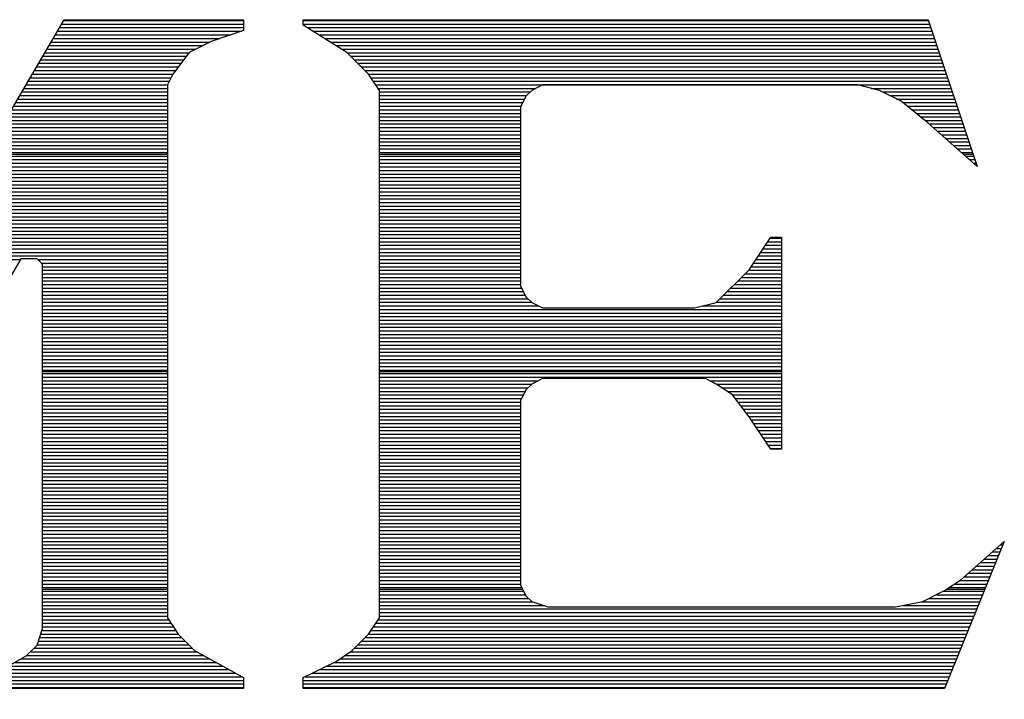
# Model space of a CAD drawing. Extents: x -10 to 137, y -32 to 198.
# Tile 62 of 83: x 47.08 to 50.1, y 135.49 to 137.58. Entities that reach past the tile are written whole.
import ezdxf

# ---------------------------------------------------------------- set-up
doc = ezdxf.new("R2010")
doc.units = 0
doc.layers.add('BG_SILKSCREEN_TOP', color=7, linetype='CONTINUOUS')

msp = doc.modelspace()

# ---------------------------------------------------------------- linework, layer by layer
at = {"layer": 'BG_SILKSCREEN_TOP'}
for points in [[(46.36008, 136.129522), (47.212758, 137.583926)], [(46.36008, 136.129522), (47.212758, 137.583926)], [(46.36008, 136.129522), (47.212758, 137.583926)], [(47.211234, 137.581132), (47.764446, 137.581132)], [(47.212758, 137.583926), (47.764446, 137.583926)], [(47.212758, 137.583926), (47.764446, 137.583926)], [(47.212758, 137.583926), (47.764446, 137.583926)], [(47.764446, 137.583926), (47.764446, 137.550398)], [(47.764446, 137.583926), (47.764446, 137.550398)], [(47.764446, 137.583926), (47.764446, 137.550398)], [(47.948088, 137.567162), (47.948088, 137.583926)], [(47.948088, 137.583926), (49.870614, 137.583926)], [(47.948088, 137.567162), (47.948088, 137.583926)], [(47.948088, 137.583926), (49.870614, 137.583926)], [(47.948088, 137.583926), (49.870614, 137.583926)], [(47.948088, 137.567162), (47.948088, 137.583926)], [(47.948088, 137.581132), (49.87163, 137.581132)], [(49.870614, 137.583926), (50.020982, 137.132314)], [(49.870614, 137.583926), (50.020982, 137.132314)], [(49.870614, 137.583926), (50.020982, 137.132314)], [(47.192184, 137.548366), (47.757842, 137.548366)], [(47.19828, 137.559542), (47.764446, 137.559542)], [(47.20463, 137.57021), (47.764446, 137.57021)], [(47.764446, 137.550398), (47.664116, 137.517124)], [(47.764446, 137.550398), (47.664116, 137.517124)], [(47.764446, 137.550398), (47.664116, 137.517124)], [(47.948088, 137.57021), (49.875186, 137.57021)], [(48.081692, 137.483342), (47.948088, 137.567162)], [(48.081692, 137.483342), (47.948088, 137.567162)], [(48.081692, 137.483342), (47.948088, 137.567162)], [(47.961042, 137.559542), (49.878996, 137.559542)], [(47.978568, 137.548366), (49.882806, 137.548366)], [(47.172626, 137.515346), (47.660814, 137.515346)], [(47.178722, 137.526268), (47.692056, 137.526268)], [(47.185326, 137.537444), (47.725076, 137.537444)], [(47.664116, 137.517124), (47.59706, 137.483342)], [(47.664116, 137.517124), (47.59706, 137.483342)], [(47.664116, 137.517124), (47.59706, 137.483342)], [(47.996094, 137.537444), (49.886108, 137.537444)], [(48.01362, 137.526268), (49.889918, 137.526268)], [(48.031146, 137.515346), (49.893474, 137.515346)], [(47.159672, 137.493502), (47.616872, 137.493502)], [(47.166276, 137.504678), (47.63897, 137.504678)], [(48.048672, 137.504678), (49.897284, 137.504678)], [(48.066198, 137.493502), (49.901094, 137.493502)], [(47.140622, 137.460482), (47.580042, 137.460482)], [(47.146718, 137.471404), (47.587916, 137.471404)], [(47.153322, 137.48258), (47.596298, 137.48258)], [(47.59706, 137.483342), (47.546768, 137.41654)], [(47.59706, 137.483342), (47.546768, 137.41654)], [(47.59706, 137.483342), (47.546768, 137.41654)], [(48.148748, 137.41654), (48.081692, 137.483342)], [(48.148748, 137.41654), (48.081692, 137.483342)], [(48.148748, 137.41654), (48.081692, 137.483342)], [(48.082962, 137.48258), (49.904396, 137.48258)], [(48.093884, 137.471404), (49.907952, 137.471404)], [(48.10506, 137.460482), (49.911762, 137.460482)], [(47.121318, 137.427716), (47.55515, 137.427716)], [(47.127414, 137.438638), (47.563532, 137.438638)], [(47.134272, 137.449814), (47.57166, 137.449814)], [(48.115982, 137.449814), (49.915064, 137.449814)], [(48.127158, 137.438638), (49.918874, 137.438638)], [(48.137826, 137.427716), (49.922684, 137.427716)], [(47.10176, 137.39495), (47.5361, 137.39495)], [(47.108364, 137.405618), (47.541434, 137.405618)], [(47.114714, 137.41654), (47.546768, 137.41654)], [(47.546768, 137.41654), (47.530512, 137.38352)], [(47.546768, 137.41654), (47.530512, 137.38352)], [(47.546768, 137.41654), (47.530512, 137.38352)], [(48.182276, 137.366756), (48.148748, 137.41654)], [(48.182276, 137.366756), (48.148748, 137.41654)], [(48.148748, 137.41654), (49.92624, 137.41654)], [(48.182276, 137.366756), (48.148748, 137.41654)], [(48.156114, 137.405618), (49.93005, 137.405618)], [(48.163734, 137.39495), (49.933352, 137.39495)], [(47.089314, 137.372852), (47.530512, 137.372852)], [(47.09541, 137.383774), (47.530512, 137.383774)], [(47.530512, 137.38352), (47.530512, 135.744712)], [(47.530512, 137.38352), (47.530512, 135.744712)], [(47.530512, 137.38352), (47.530512, 135.744712)], [(48.170846, 137.383774), (49.937162, 137.383774)], [(48.178212, 137.372852), (48.663098, 137.372852)], [(48.182276, 135.744712), (48.182276, 137.366756)], [(48.182276, 135.744712), (48.182276, 137.366756)], [(48.182276, 135.744712), (48.182276, 137.366756)], [(48.650652, 137.366756), (48.63338, 137.349484)], [(48.650652, 137.366756), (48.63338, 137.349484)], [(48.650652, 137.366756), (48.63338, 137.349484)], [(48.683672, 137.38352), (48.650652, 137.366756)], [(48.683672, 137.38352), (48.650652, 137.366756)], [(48.683672, 137.38352), (48.650652, 137.366756)], [(49.653444, 137.38352), (48.683672, 137.38352)], [(49.653444, 137.38352), (48.683672, 137.38352)], [(49.653444, 137.38352), (48.683672, 137.38352)], [(49.7205, 137.366756), (49.653444, 137.38352)], [(49.7205, 137.366756), (49.653444, 137.38352)], [(49.7205, 137.366756), (49.653444, 137.38352)], [(49.694846, 137.372852), (49.940972, 137.372852)], [(49.787048, 137.333228), (49.7205, 137.366756)], [(49.787048, 137.333228), (49.7205, 137.366756)], [(49.787048, 137.333228), (49.7205, 137.366756)], [(47.069756, 137.340086), (47.530512, 137.340086)], [(47.07636, 137.350754), (47.530512, 137.350754)], [(47.08271, 137.361676), (47.530512, 137.361676)], [(48.182276, 137.361676), (48.645572, 137.361676)], [(48.182276, 137.350754), (48.63465, 137.350754)], [(48.182276, 137.340086), (48.628808, 137.340086)], [(48.63338, 137.349484), (48.616616, 137.316464)], [(48.63338, 137.349484), (48.616616, 137.316464)], [(48.63338, 137.349484), (48.616616, 137.316464)], [(49.729644, 137.361676), (49.944528, 137.361676)], [(49.751234, 137.350754), (49.948338, 137.350754)], [(49.773332, 137.340086), (49.95164, 137.340086)], [(49.870614, 137.266172), (49.787048, 137.333228)], [(49.870614, 137.266172), (49.787048, 137.333228)], [(49.870614, 137.266172), (49.787048, 137.333228)], [(47.050452, 137.306812), (47.530512, 137.306812)], [(47.056802, 137.317988), (47.530512, 137.317988)], [(47.063406, 137.32891), (47.530512, 137.32891)], [(48.182276, 137.32891), (48.62322, 137.32891)], [(48.182276, 137.317988), (48.617886, 137.317988)], [(48.182276, 137.306812), (48.616616, 137.306812)], [(48.616616, 137.316464), (48.616616, 136.764776)], [(48.616616, 137.316464), (48.616616, 136.764776)], [(48.616616, 137.316464), (48.616616, 136.764776)], [(49.792128, 137.32891), (49.95545, 137.32891)], [(49.805844, 137.317988), (49.95926, 137.317988)], [(49.81956, 137.306812), (49.962816, 137.306812)], [(47.031402, 137.274046), (47.530512, 137.274046)], [(47.037752, 137.285222), (47.530512, 137.285222)], [(47.043848, 137.29589), (47.530512, 137.29589)], [(48.182276, 137.29589), (48.616616, 137.29589)], [(48.182276, 137.285222), (48.616616, 137.285222)], [(48.182276, 137.274046), (48.616616, 137.274046)], [(49.833276, 137.29589), (49.966626, 137.29589)], [(49.846992, 137.285222), (49.969928, 137.285222)], [(49.860708, 137.274046), (49.973738, 137.274046)], [(47.018448, 137.252456), (47.530512, 137.252456)], [(47.024798, 137.263378), (47.530512, 137.263378)], [(48.182276, 137.263378), (48.616616, 137.263378)], [(48.182276, 137.252456), (48.616616, 137.252456)], [(50.020982, 137.132314), (49.870614, 137.266172)], [(50.020982, 137.132314), (49.870614, 137.266172)], [(50.020982, 137.132314), (49.870614, 137.266172)], [(49.873916, 137.263378), (49.977548, 137.263378)], [(49.886108, 137.252456), (49.981104, 137.252456)], [(46.99889, 137.219182), (47.530512, 137.219182)], [(47.005494, 137.230358), (47.530512, 137.230358)], [(47.011844, 137.24128), (47.530512, 137.24128)], [(48.182276, 137.24128), (48.616616, 137.24128)], [(48.182276, 137.230358), (48.616616, 137.230358)], [(48.182276, 137.219182), (48.616616, 137.219182)], [(49.898808, 137.24128), (49.984914, 137.24128)], [(49.911, 137.230358), (49.988216, 137.230358)], [(49.923192, 137.219182), (49.992026, 137.219182)], [(46.97984, 137.186416), (47.530512, 137.186416)], [(46.986444, 137.197592), (47.530512, 137.197592)], [(46.99254, 137.208514), (47.530512, 137.208514)], [(48.182276, 137.208514), (48.616616, 137.208514)], [(48.182276, 137.197592), (48.616616, 137.197592)], [(48.182276, 137.186416), (48.616616, 137.186416)], [(49.935638, 137.208514), (49.995836, 137.208514)], [(49.94783, 137.197592), (49.999392, 137.197592)], [(49.96053, 137.186416), (50.003202, 137.186416)], [(46.960536, 137.15365), (47.530512, 137.15365)], [(46.966886, 137.164318), (47.530512, 137.164318)], [(46.970696, 137.170922), (47.530512, 137.170922)], [(46.97349, 137.175494), (47.530512, 137.175494)], [(48.182276, 137.175494), (48.616616, 137.175494)], [(48.182276, 137.170922), (48.616616, 137.170922)], [(48.182276, 137.164318), (48.616616, 137.164318)], [(48.182276, 137.15365), (48.616616, 137.15365)], [(49.972722, 137.175494), (50.006504, 137.175494)], [(49.978056, 137.170922), (50.008536, 137.170922)], [(49.984914, 137.164318), (50.010314, 137.164318)], [(49.99736, 137.15365), (50.014124, 137.15365)], [(46.940978, 137.12063), (47.530512, 137.12063)], [(46.947582, 137.131552), (47.530512, 137.131552)], [(46.953932, 137.142728), (47.530512, 137.142728)], [(48.182276, 137.142728), (48.616616, 137.142728)], [(48.182276, 137.131552), (48.616616, 137.131552)], [(48.182276, 137.12063), (48.616616, 137.12063)], [(50.009552, 137.142728), (50.01768, 137.142728)], [(46.928532, 137.098786), (47.530512, 137.098786)], [(46.934882, 137.109454), (47.530512, 137.109454)], [(48.182276, 137.109454), (48.616616, 137.109454)], [(48.182276, 137.098786), (48.616616, 137.098786)], [(46.908974, 137.065766), (47.530512, 137.065766)], [(46.915578, 137.076688), (47.530512, 137.076688)], [(46.921928, 137.087864), (47.530512, 137.087864)], [(48.182276, 137.087864), (48.616616, 137.087864)], [(48.182276, 137.076688), (48.616616, 137.076688)], [(48.182276, 137.065766), (48.616616, 137.065766)], [(46.88967, 137.033), (47.530512, 137.033)], [(46.89602, 137.043922), (47.530512, 137.043922)], [(46.902624, 137.05459), (47.530512, 137.05459)], [(48.182276, 137.05459), (48.616616, 137.05459)], [(48.182276, 137.043922), (48.616616, 137.043922)], [(48.182276, 137.033), (48.616616, 137.033)], [(46.87062, 137.000234), (47.530512, 137.000234)], [(46.87697, 137.011156), (47.530512, 137.011156)], [(46.883574, 137.021824), (47.530512, 137.021824)], [(48.182276, 137.021824), (48.616616, 137.021824)], [(48.182276, 137.011156), (48.616616, 137.011156)], [(48.182276, 137.000234), (48.616616, 137.000234)], [(46.857666, 136.978136), (47.530512, 136.978136)], [(46.864016, 136.989058), (47.530512, 136.989058)], [(48.182276, 136.989058), (48.616616, 136.989058)], [(48.182276, 136.978136), (48.616616, 136.978136)], [(46.838108, 136.94537), (47.530512, 136.94537)], [(46.844712, 136.956292), (47.530512, 136.956292)], [(46.85157, 136.967468), (47.530512, 136.967468)], [(48.182276, 136.967468), (48.616616, 136.967468)], [(48.182276, 136.956292), (48.616616, 136.956292)], [(48.182276, 136.94537), (48.616616, 136.94537)], [(46.819058, 136.912604), (47.530512, 136.912604)], [(46.825662, 136.923272), (47.530512, 136.923272)], [(46.832012, 136.934194), (47.530512, 136.934194)], [(48.182276, 136.934194), (48.616616, 136.934194)], [(48.182276, 136.923272), (48.616616, 136.923272)], [(48.182276, 136.912604), (48.616616, 136.912604)], [(49.31918, 136.81456), (49.385982, 136.915144)], [(49.31918, 136.81456), (49.385982, 136.915144)], [(49.31918, 136.81456), (49.385982, 136.915144)], [(49.38395, 136.912604), (49.419002, 136.912604)], [(49.385982, 136.915144), (49.419002, 136.915144)], [(49.385982, 136.915144), (49.419002, 136.915144)], [(49.385982, 136.915144), (49.419002, 136.915144)], [(49.419002, 136.915144), (49.419002, 136.26338)], [(49.419002, 136.915144), (49.419002, 136.26338)], [(49.419002, 136.915144), (49.419002, 136.26338)], [(46.800008, 136.87933), (47.530512, 136.87933)], [(46.806104, 136.890506), (47.530512, 136.890506)], [(46.812708, 136.901428), (47.530512, 136.901428)], [(48.182276, 136.901428), (48.616616, 136.901428)], [(48.182276, 136.890506), (48.616616, 136.890506)], [(48.182276, 136.87933), (48.616616, 136.87933)], [(49.361852, 136.87933), (49.419002, 136.87933)], [(49.369472, 136.890506), (49.419002, 136.890506)], [(49.376838, 136.901428), (49.419002, 136.901428)], [(47.0789, 136.848596), (46.293278, 135.494522)], [(47.0789, 136.848596), (46.293278, 135.494522)], [(47.0789, 136.848596), (46.293278, 135.494522)], [(46.7868, 136.85774), (47.530512, 136.85774)], [(46.79315, 136.868408), (47.530512, 136.868408)], [(47.129192, 136.848596), (47.0789, 136.848596)], [(47.129192, 136.848596), (47.0789, 136.848596)], [(47.129192, 136.848596), (47.0789, 136.848596)], [(47.145702, 136.831832), (47.129192, 136.848596)], [(47.145702, 136.831832), (47.129192, 136.848596)], [(47.145702, 136.831832), (47.129192, 136.848596)], [(48.182276, 136.868408), (48.616616, 136.868408)], [(48.182276, 136.85774), (48.616616, 136.85774)], [(49.347374, 136.85774), (49.419002, 136.85774)], [(49.35474, 136.868408), (49.419002, 136.868408)], [(46.780704, 136.846564), (47.077884, 136.846564)], [(47.130716, 136.846564), (47.530512, 136.846564)], [(47.141892, 136.835642), (47.530512, 136.835642)], [(47.145702, 135.711692), (47.145702, 136.831832)], [(47.145702, 135.711692), (47.145702, 136.831832)], [(47.145702, 135.711692), (47.145702, 136.831832)], [(47.145702, 136.824466), (47.530512, 136.824466)], [(48.182276, 136.846564), (48.616616, 136.846564)], [(48.182276, 136.835642), (48.616616, 136.835642)], [(48.182276, 136.824466), (48.616616, 136.824466)], [(49.325276, 136.824466), (49.419002, 136.824466)], [(49.332896, 136.835642), (49.419002, 136.835642)], [(49.340262, 136.846564), (49.419002, 136.846564)], [(47.145702, 136.813544), (47.530512, 136.813544)], [(47.145702, 136.802876), (47.530512, 136.802876)], [(47.145702, 136.7917), (47.530512, 136.7917)], [(48.182276, 136.813544), (48.616616, 136.813544)], [(48.182276, 136.802876), (48.616616, 136.802876)], [(48.182276, 136.7917), (48.616616, 136.7917)], [(49.218596, 136.714738), (49.31918, 136.81456)], [(49.218596, 136.714738), (49.31918, 136.81456)], [(49.218596, 136.714738), (49.31918, 136.81456)], [(49.295558, 136.7917), (49.419002, 136.7917)], [(49.306734, 136.802876), (49.419002, 136.802876)], [(49.317656, 136.813544), (49.419002, 136.813544)], [(47.145702, 136.780778), (47.530512, 136.780778)], [(47.145702, 136.769602), (47.530512, 136.769602)], [(47.145702, 136.75868), (47.530512, 136.75868)], [(48.182276, 136.780778), (48.616616, 136.780778)], [(48.182276, 136.769602), (48.616616, 136.769602)], [(48.182276, 136.75868), (48.619664, 136.75868)], [(48.616616, 136.764776), (48.63338, 136.731248)], [(48.616616, 136.764776), (48.63338, 136.731248)], [(48.616616, 136.764776), (48.63338, 136.731248)], [(49.2633, 136.75868), (49.419002, 136.75868)], [(49.273968, 136.769602), (49.419002, 136.769602)], [(49.28489, 136.780778), (49.419002, 136.780778)], [(47.145702, 136.748012), (47.530512, 136.748012)], [(47.145702, 136.736836), (47.530512, 136.736836)], [(48.182276, 136.748012), (48.625506, 136.748012)], [(48.182276, 136.736836), (48.63084, 136.736836)], [(48.63338, 136.731248), (48.650652, 136.714738)], [(48.63338, 136.731248), (48.650652, 136.714738)], [(48.63338, 136.731248), (48.650652, 136.714738)], [(49.241202, 136.736836), (49.419002, 136.736836)], [(49.252124, 136.748012), (49.419002, 136.748012)], [(47.145702, 136.726168), (47.530512, 136.726168)], [(47.145702, 136.715246), (47.530512, 136.715246)], [(47.145702, 136.70407), (47.530512, 136.70407)], [(48.182276, 136.726168), (48.639222, 136.726168)], [(48.182276, 136.715246), (48.64989, 136.715246)], [(48.182276, 136.70407), (48.67148, 136.70407)], [(48.650652, 136.714738), (48.683672, 136.697974)], [(48.650652, 136.714738), (48.683672, 136.697974)], [(48.650652, 136.714738), (48.683672, 136.697974)], [(48.683672, 136.697974), (49.15154, 136.697974)], [(48.683672, 136.697974), (49.15154, 136.697974)], [(48.683672, 136.697974), (49.15154, 136.697974)], [(49.15154, 136.697974), (49.218596, 136.714738)], [(49.15154, 136.697974), (49.218596, 136.714738)], [(49.15154, 136.697974), (49.218596, 136.714738)], [(49.176686, 136.70407), (49.419002, 136.70407)], [(49.219104, 136.715246), (49.419002, 136.715246)], [(49.230026, 136.726168), (49.419002, 136.726168)], [(47.145702, 136.693148), (47.530512, 136.693148)], [(47.145702, 136.681972), (47.530512, 136.681972)], [(47.145702, 136.671304), (47.530512, 136.671304)], [(48.182276, 136.693148), (49.419002, 136.693148)], [(48.182276, 136.681972), (49.419002, 136.681972)], [(48.182276, 136.671304), (49.419002, 136.671304)], [(47.145702, 136.660382), (47.530512, 136.660382)], [(47.145702, 136.649206), (47.530512, 136.649206)], [(47.145702, 136.638284), (47.530512, 136.638284)], [(48.182276, 136.660382), (49.419002, 136.660382)], [(48.182276, 136.649206), (49.419002, 136.649206)], [(48.182276, 136.638284), (49.419002, 136.638284)], [(47.145702, 136.627108), (47.530512, 136.627108)], [(47.145702, 136.61644), (47.530512, 136.61644)], [(48.182276, 136.627108), (49.419002, 136.627108)], [(48.182276, 136.61644), (49.419002, 136.61644)], [(47.145702, 136.605518), (47.530512, 136.605518)], [(47.145702, 136.594342), (47.530512, 136.594342)], [(47.145702, 136.58342), (47.530512, 136.58342)], [(48.182276, 136.605518), (49.419002, 136.605518)], [(48.182276, 136.594342), (49.419002, 136.594342)], [(48.182276, 136.58342), (49.419002, 136.58342)], [(47.145702, 136.572244), (47.530512, 136.572244)], [(47.145702, 136.561576), (47.530512, 136.561576)], [(47.145702, 136.550654), (47.530512, 136.550654)], [(48.182276, 136.572244), (49.419002, 136.572244)], [(48.182276, 136.561576), (49.419002, 136.561576)], [(48.182276, 136.550654), (49.419002, 136.550654)], [(47.145702, 136.539478), (47.530512, 136.539478)], [(47.145702, 136.528556), (47.530512, 136.528556)], [(47.145702, 136.51738), (47.530512, 136.51738)], [(48.182276, 136.539478), (49.419002, 136.539478)], [(48.182276, 136.528556), (49.419002, 136.528556)], [(48.182276, 136.51738), (49.419002, 136.51738)], [(47.145702, 136.506712), (47.530512, 136.506712)], [(47.145702, 136.50214), (47.530512, 136.50214)], [(47.145702, 136.49579), (47.530512, 136.49579)], [(47.145702, 136.484614), (47.530512, 136.484614)], [(48.182276, 136.506712), (49.419002, 136.506712)], [(48.182276, 136.50214), (49.419002, 136.50214)], [(48.182276, 136.49579), (49.419002, 136.49579)], [(48.182276, 136.484614), (49.419002, 136.484614)], [(47.145702, 136.473692), (47.530512, 136.473692)], [(47.145702, 136.463024), (47.530512, 136.463024)], [(48.182276, 136.473692), (48.670464, 136.473692)], [(48.182276, 136.463024), (48.649382, 136.463024)], [(48.650652, 136.463786), (48.63338, 136.447276)], [(48.650652, 136.463786), (48.63338, 136.447276)], [(48.650652, 136.463786), (48.63338, 136.447276)], [(48.683672, 136.48055), (48.650652, 136.463786)], [(48.683672, 136.48055), (48.650652, 136.463786)], [(48.683672, 136.48055), (48.650652, 136.463786)], [(49.185576, 136.48055), (48.683672, 136.48055)], [(49.185576, 136.48055), (48.683672, 136.48055)], [(49.185576, 136.48055), (48.683672, 136.48055)], [(49.218596, 136.463786), (49.185576, 136.48055)], [(49.218596, 136.463786), (49.185576, 136.48055)], [(49.218596, 136.463786), (49.185576, 136.48055)], [(49.19853, 136.473692), (49.419002, 136.473692)], [(49.268888, 136.430512), (49.218596, 136.463786)], [(49.268888, 136.430512), (49.218596, 136.463786)], [(49.268888, 136.430512), (49.218596, 136.463786)], [(49.22012, 136.463024), (49.419002, 136.463024)], [(47.145702, 136.451848), (47.530512, 136.451848)], [(47.145702, 136.440926), (47.530512, 136.440926)], [(47.145702, 136.430258), (47.530512, 136.430258)], [(48.182276, 136.451848), (48.63846, 136.451848)], [(48.182276, 136.440926), (48.630332, 136.440926)], [(48.182276, 136.430258), (48.624998, 136.430258)], [(48.63338, 136.447276), (48.616616, 136.413494)], [(48.63338, 136.447276), (48.616616, 136.413494)], [(48.63338, 136.447276), (48.616616, 136.413494)], [(49.23663, 136.451848), (49.419002, 136.451848)], [(49.252886, 136.440926), (49.419002, 136.440926)], [(49.31918, 136.363456), (49.268888, 136.430512)], [(49.31918, 136.363456), (49.268888, 136.430512)], [(49.31918, 136.363456), (49.268888, 136.430512)], [(49.269396, 136.430258), (49.419002, 136.430258)], [(47.145702, 136.419082), (47.530512, 136.419082)], [(47.145702, 136.40816), (47.530512, 136.40816)], [(47.145702, 136.396984), (47.530512, 136.396984)], [(48.182276, 136.419082), (48.619664, 136.419082)], [(48.182276, 136.40816), (48.616616, 136.40816)], [(48.182276, 136.396984), (48.616616, 136.396984)], [(48.616616, 136.413494), (48.616616, 135.845296)], [(48.616616, 136.413494), (48.616616, 135.845296)], [(48.616616, 136.413494), (48.616616, 135.845296)], [(49.27727, 136.419082), (49.419002, 136.419082)], [(49.285652, 136.40816), (49.419002, 136.40816)], [(49.294034, 136.396984), (49.419002, 136.396984)], [(47.145702, 136.386062), (47.530512, 136.386062)], [(47.145702, 136.375394), (47.530512, 136.375394)], [(47.145702, 136.364218), (47.530512, 136.364218)], [(48.182276, 136.386062), (48.616616, 136.386062)], [(48.182276, 136.375394), (48.616616, 136.375394)], [(48.182276, 136.364218), (48.616616, 136.364218)], [(49.302162, 136.386062), (49.419002, 136.386062)], [(49.310036, 136.375394), (49.419002, 136.375394)], [(49.318418, 136.364218), (49.419002, 136.364218)], [(49.385982, 136.26338), (49.31918, 136.363456)], [(49.385982, 136.26338), (49.31918, 136.363456)], [(49.385982, 136.26338), (49.31918, 136.363456)], [(47.145702, 136.353296), (47.530512, 136.353296)], [(47.145702, 136.34212), (47.530512, 136.34212)], [(48.182276, 136.353296), (48.616616, 136.353296)], [(48.182276, 136.34212), (48.616616, 136.34212)], [(49.326038, 136.353296), (49.419002, 136.353296)], [(49.333404, 136.34212), (49.419002, 136.34212)], [(47.145702, 136.331198), (47.530512, 136.331198)], [(47.145702, 136.32053), (47.530512, 136.32053)], [(47.145702, 136.309354), (47.530512, 136.309354)], [(48.182276, 136.331198), (48.616616, 136.331198)], [(48.182276, 136.32053), (48.616616, 136.32053)], [(48.182276, 136.309354), (48.616616, 136.309354)], [(49.340516, 136.331198), (49.419002, 136.331198)], [(49.347882, 136.32053), (49.419002, 136.32053)], [(49.354994, 136.309354), (49.419002, 136.309354)], [(47.145702, 136.298432), (47.530512, 136.298432)], [(47.145702, 136.287256), (47.530512, 136.287256)], [(47.145702, 136.276334), (47.530512, 136.276334)], [(48.182276, 136.298432), (48.616616, 136.298432)], [(48.182276, 136.287256), (48.616616, 136.287256)], [(48.182276, 136.276334), (48.616616, 136.276334)], [(49.362614, 136.298432), (49.419002, 136.298432)], [(49.36998, 136.287256), (49.419002, 136.287256)], [(49.376838, 136.276334), (49.419002, 136.276334)], [(47.145702, 136.265666), (47.530512, 136.265666)], [(47.145702, 136.25449), (47.530512, 136.25449)], [(47.145702, 136.243568), (47.530512, 136.243568)], [(48.182276, 136.265666), (48.616616, 136.265666)], [(48.182276, 136.25449), (48.616616, 136.25449)], [(48.182276, 136.243568), (48.616616, 136.243568)], [(49.384458, 136.265666), (49.419002, 136.265666)], [(49.419002, 136.26338), (49.385982, 136.26338)], [(49.419002, 136.26338), (49.385982, 136.26338)], [(49.419002, 136.26338), (49.385982, 136.26338)], [(47.145702, 136.232392), (47.530512, 136.232392)], [(47.145702, 136.22147), (47.530512, 136.22147)], [(48.182276, 136.232392), (48.616616, 136.232392)], [(48.182276, 136.22147), (48.616616, 136.22147)], [(47.145702, 136.210802), (47.530512, 136.210802)], [(47.145702, 136.199626), (47.530512, 136.199626)], [(47.145702, 136.188704), (47.530512, 136.188704)], [(48.182276, 136.210802), (48.616616, 136.210802)], [(48.182276, 136.199626), (48.616616, 136.199626)], [(48.182276, 136.188704), (48.616616, 136.188704)], [(47.145702, 136.178036), (47.530512, 136.178036)], [(47.145702, 136.16686), (47.530512, 136.16686)], [(47.145702, 136.155938), (47.530512, 136.155938)], [(48.182276, 136.178036), (48.616616, 136.178036)], [(48.182276, 136.16686), (48.616616, 136.16686)], [(48.182276, 136.155938), (48.616616, 136.155938)], [(47.145702, 136.144762), (47.530512, 136.144762)], [(47.145702, 136.134094), (47.530512, 136.134094)], [(47.145702, 136.123172), (47.530512, 136.123172)], [(48.182276, 136.144762), (48.616616, 136.144762)], [(48.182276, 136.134094), (48.616616, 136.134094)], [(48.182276, 136.123172), (48.616616, 136.123172)], [(47.145702, 136.111996), (47.530512, 136.111996)], [(47.145702, 136.101074), (47.530512, 136.101074)], [(48.182276, 136.111996), (48.616616, 136.111996)], [(48.182276, 136.101074), (48.616616, 136.101074)], [(47.145702, 136.089898), (47.530512, 136.089898)], [(47.145702, 136.07923), (47.530512, 136.07923)], [(47.145702, 136.068308), (47.530512, 136.068308)], [(48.182276, 136.089898), (48.616616, 136.089898)], [(48.182276, 136.07923), (48.616616, 136.07923)], [(48.182276, 136.068308), (48.616616, 136.068308)], [(47.145702, 136.057132), (47.530512, 136.057132)], [(47.145702, 136.04621), (47.530512, 136.04621)], [(47.145702, 136.035034), (47.530512, 136.035034)], [(48.182276, 136.057132), (48.616616, 136.057132)], [(48.182276, 136.04621), (48.616616, 136.04621)], [(48.182276, 136.035034), (48.616616, 136.035034)], [(47.145702, 136.024366), (47.530512, 136.024366)], [(47.145702, 136.013444), (47.530512, 136.013444)], [(47.145702, 136.002268), (47.530512, 136.002268)], [(48.182276, 136.024366), (48.616616, 136.024366)], [(48.182276, 136.013444), (48.616616, 136.013444)], [(48.182276, 136.002268), (48.616616, 136.002268)], [(47.145702, 135.991346), (47.530512, 135.991346)], [(47.145702, 135.98017), (47.530512, 135.98017)], [(48.182276, 135.991346), (48.616616, 135.991346)], [(48.182276, 135.98017), (48.616616, 135.98017)], [(50.104548, 135.979154), (49.920906, 135.527542)], [(50.104548, 135.979154), (49.920906, 135.527542)], [(50.104548, 135.979154), (49.920906, 135.527542)], [(49.97069, 135.86206), (50.104548, 135.979154)], [(49.97069, 135.86206), (50.104548, 135.979154)], [(49.97069, 135.86206), (50.104548, 135.979154)], [(47.145702, 135.969502), (47.530512, 135.969502)], [(47.145702, 135.95858), (47.530512, 135.95858)], [(47.145702, 135.947404), (47.530512, 135.947404)], [(48.182276, 135.969502), (48.616616, 135.969502)], [(48.182276, 135.95858), (48.616616, 135.95858)], [(48.182276, 135.947404), (48.616616, 135.947404)], [(50.068734, 135.947404), (50.091848, 135.947404)], [(50.08118, 135.95858), (50.09642, 135.95858)], [(50.09388, 135.969502), (50.100738, 135.969502)], [(47.145702, 135.936482), (47.530512, 135.936482)], [(47.145702, 135.925306), (47.530512, 135.925306)], [(47.145702, 135.914638), (47.530512, 135.914638)], [(48.182276, 135.936482), (48.616616, 135.936482)], [(48.182276, 135.925306), (48.616616, 135.925306)], [(48.182276, 135.914638), (48.616616, 135.914638)], [(50.031396, 135.914638), (50.07864, 135.914638)], [(50.043588, 135.925306), (50.082704, 135.925306)], [(50.056034, 135.936482), (50.087276, 135.936482)], [(47.145702, 135.903716), (47.530512, 135.903716)], [(47.145702, 135.893048), (47.530512, 135.893048)], [(47.145702, 135.881872), (47.530512, 135.881872)], [(48.182276, 135.903716), (48.616616, 135.903716)], [(48.182276, 135.893048), (48.616616, 135.893048)], [(48.182276, 135.881872), (48.616616, 135.881872)], [(49.99355, 135.881872), (50.064924, 135.881872)], [(50.00625, 135.893048), (50.069496, 135.893048)], [(50.018696, 135.903716), (50.074068, 135.903716)], [(47.145702, 135.87095), (47.530512, 135.87095)], [(47.145702, 135.859774), (47.530512, 135.859774)], [(47.145702, 135.848852), (47.530512, 135.848852)], [(48.182276, 135.87095), (48.616616, 135.87095)], [(48.182276, 135.859774), (48.616616, 135.859774)], [(48.182276, 135.848852), (48.616616, 135.848852)], [(49.920906, 135.828532), (49.97069, 135.86206)], [(49.920906, 135.828532), (49.97069, 135.86206)], [(49.920906, 135.828532), (49.97069, 135.86206)], [(49.951386, 135.848852), (50.051462, 135.848852)], [(49.967642, 135.859774), (50.056034, 135.859774)], [(49.981104, 135.87095), (50.060606, 135.87095)], [(47.145702, 135.838184), (47.530512, 135.838184)], [(47.145702, 135.833612), (47.530512, 135.833612)], [(47.145702, 135.827008), (47.530512, 135.827008)], [(48.182276, 135.838184), (48.620934, 135.838184)], [(48.182276, 135.833612), (48.622712, 135.833612)], [(48.182276, 135.827008), (48.626268, 135.827008)], [(48.616616, 135.845296), (48.63338, 135.811768)], [(48.616616, 135.845296), (48.63338, 135.811768)], [(48.616616, 135.845296), (48.63338, 135.811768)], [(49.854104, 135.795004), (49.920906, 135.828532)], [(49.854104, 135.795004), (49.920906, 135.828532)], [(49.854104, 135.795004), (49.920906, 135.828532)], [(49.91735, 135.827008), (50.042826, 135.827008)], [(49.928526, 135.833612), (50.045366, 135.833612)], [(49.934622, 135.838184), (50.047398, 135.838184)], [(47.145702, 135.816086), (47.530512, 135.816086)], [(47.145702, 135.80491), (47.530512, 135.80491)], [(47.145702, 135.793988), (47.530512, 135.793988)], [(48.182276, 135.816086), (48.631602, 135.816086)], [(48.182276, 135.80491), (48.640238, 135.80491)], [(48.182276, 135.793988), (48.6537, 135.793988)], [(48.63338, 135.811768), (48.650652, 135.795004)], [(48.63338, 135.811768), (48.650652, 135.795004)], [(48.63338, 135.811768), (48.650652, 135.795004)], [(48.650652, 135.795004), (48.700436, 135.778748)], [(48.650652, 135.795004), (48.700436, 135.778748)], [(48.650652, 135.795004), (48.700436, 135.778748)], [(49.770284, 135.778748), (49.854104, 135.795004)], [(49.770284, 135.778748), (49.854104, 135.795004)], [(49.770284, 135.778748), (49.854104, 135.795004)], [(49.848516, 135.793988), (50.029364, 135.793988)], [(49.873662, 135.80491), (50.033682, 135.80491)], [(49.89576, 135.816086), (50.038254, 135.816086)], [(47.145702, 135.78332), (47.530512, 135.78332)], [(47.145702, 135.772144), (47.530512, 135.772144)], [(47.145702, 135.761222), (47.530512, 135.761222)], [(48.182276, 135.78332), (48.686466, 135.78332)], [(48.182276, 135.772144), (50.02022, 135.772144)], [(48.182276, 135.761222), (50.015648, 135.761222)], [(48.700436, 135.778748), (49.770284, 135.778748)], [(48.700436, 135.778748), (49.770284, 135.778748)], [(48.700436, 135.778748), (49.770284, 135.778748)], [(49.793652, 135.78332), (50.024792, 135.78332)], [(47.145702, 135.750046), (47.530512, 135.750046)], [(47.145702, 135.739124), (47.534322, 135.739124)], [(47.145702, 135.728456), (47.541434, 135.728456)], [(47.530512, 135.744712), (47.563532, 135.694928)], [(47.530512, 135.744712), (47.563532, 135.694928)], [(47.530512, 135.744712), (47.563532, 135.694928)], [(48.148748, 135.694928), (48.182276, 135.744712)], [(48.148748, 135.694928), (48.182276, 135.744712)], [(48.148748, 135.694928), (48.182276, 135.744712)], [(48.170846, 135.728456), (50.002694, 135.728456)], [(48.178466, 135.739124), (50.007012, 135.739124)], [(48.182276, 135.750046), (50.011584, 135.750046)], [(47.129192, 135.6614), (47.145702, 135.711692)], [(47.129192, 135.6614), (47.145702, 135.711692)], [(47.129192, 135.6614), (47.145702, 135.711692)], [(47.144178, 135.706358), (47.555912, 135.706358)], [(47.145702, 135.71728), (47.5488, 135.71728)], [(48.156368, 135.706358), (49.99355, 135.706358)], [(48.163734, 135.71728), (49.998122, 135.71728)], [(47.133002, 135.673592), (47.585376, 135.673592)], [(47.136812, 135.68426), (47.5742, 135.68426)], [(47.140622, 135.695182), (47.563532, 135.695182)], [(47.563532, 135.694928), (47.613824, 135.64489)], [(47.563532, 135.694928), (47.613824, 135.64489)], [(47.563532, 135.694928), (47.613824, 135.64489)], [(48.098456, 135.64489), (48.148748, 135.694928)], [(48.098456, 135.64489), (48.148748, 135.694928)], [(48.098456, 135.64489), (48.148748, 135.694928)], [(48.127412, 135.673592), (49.980342, 135.673592)], [(48.138588, 135.68426), (49.984406, 135.68426)], [(48.149256, 135.695182), (49.988978, 135.695182)], [(47.095664, 135.628126), (47.129192, 135.6614)], [(47.095664, 135.628126), (47.129192, 135.6614)], [(47.095664, 135.628126), (47.129192, 135.6614)], [(47.108364, 135.640318), (47.621444, 135.640318)], [(47.119286, 135.651494), (47.606966, 135.651494)], [(47.1297, 135.662416), (47.596044, 135.662416)], [(47.613824, 135.64489), (47.764446, 135.56107)], [(47.613824, 135.64489), (47.764446, 135.56107)], [(47.613824, 135.64489), (47.764446, 135.56107)], [(48.048672, 135.611108), (48.098456, 135.64489)], [(48.048672, 135.611108), (48.098456, 135.64489)], [(48.048672, 135.611108), (48.098456, 135.64489)], [(48.09236, 135.640318), (49.966626, 135.640318)], [(48.105314, 135.651494), (49.971198, 135.651494)], [(48.11649, 135.662416), (49.97577, 135.662416)], [(46.978824, 135.56107), (47.095664, 135.628126)], [(46.978824, 135.56107), (47.095664, 135.628126)], [(46.978824, 135.56107), (47.095664, 135.628126)], [(47.05985, 135.607552), (47.680626, 135.607552)], [(47.079408, 135.618728), (47.660814, 135.618728)], [(47.097188, 135.62965), (47.641256, 135.62965)], [(47.948088, 135.56107), (48.048672, 135.611108)], [(47.948088, 135.56107), (48.048672, 135.611108)], [(47.948088, 135.56107), (48.048672, 135.611108)], [(48.041306, 135.607552), (49.953672, 135.607552)], [(48.059594, 135.618728), (49.957736, 135.618728)], [(48.076104, 135.62965), (49.962308, 135.62965)], [(47.02175, 135.585962), (47.72025, 135.585962)], [(47.0408, 135.596884), (47.700438, 135.596884)], [(47.997618, 135.585962), (49.944528, 135.585962)], [(48.019716, 135.596884), (49.9491, 135.596884)], [(46.978824, 135.552688), (47.764446, 135.552688)], [(46.983396, 135.563864), (47.759366, 135.563864)], [(47.0027, 135.574786), (47.740062, 135.574786)], [(47.764446, 135.56107), (47.764446, 135.527542)], [(47.764446, 135.56107), (47.764446, 135.527542)], [(47.764446, 135.56107), (47.764446, 135.527542)], [(47.948088, 135.527542), (47.948088, 135.56107)], [(47.948088, 135.527542), (47.948088, 135.56107)], [(47.948088, 135.527542), (47.948088, 135.56107)], [(47.948088, 135.552688), (49.931066, 135.552688)], [(47.953676, 135.563864), (49.935384, 135.563864)], [(47.97552, 135.574786), (49.939956, 135.574786)], [(46.978824, 135.54202), (47.764446, 135.54202)], [(46.978824, 135.531098), (47.764446, 135.531098)], [(47.764446, 135.527542), (46.978824, 135.527542)], [(47.764446, 135.527542), (46.978824, 135.527542)], [(47.764446, 135.527542), (46.978824, 135.527542)], [(47.948088, 135.54202), (49.926494, 135.54202)], [(47.948088, 135.531098), (49.921922, 135.531098)], [(49.920906, 135.527542), (47.948088, 135.527542)], [(49.920906, 135.527542), (47.948088, 135.527542)], [(49.920906, 135.527542), (47.948088, 135.527542)]]:
    msp.add_lwpolyline(points, dxfattribs=at)

doc.saveas('drawing.dxf')
